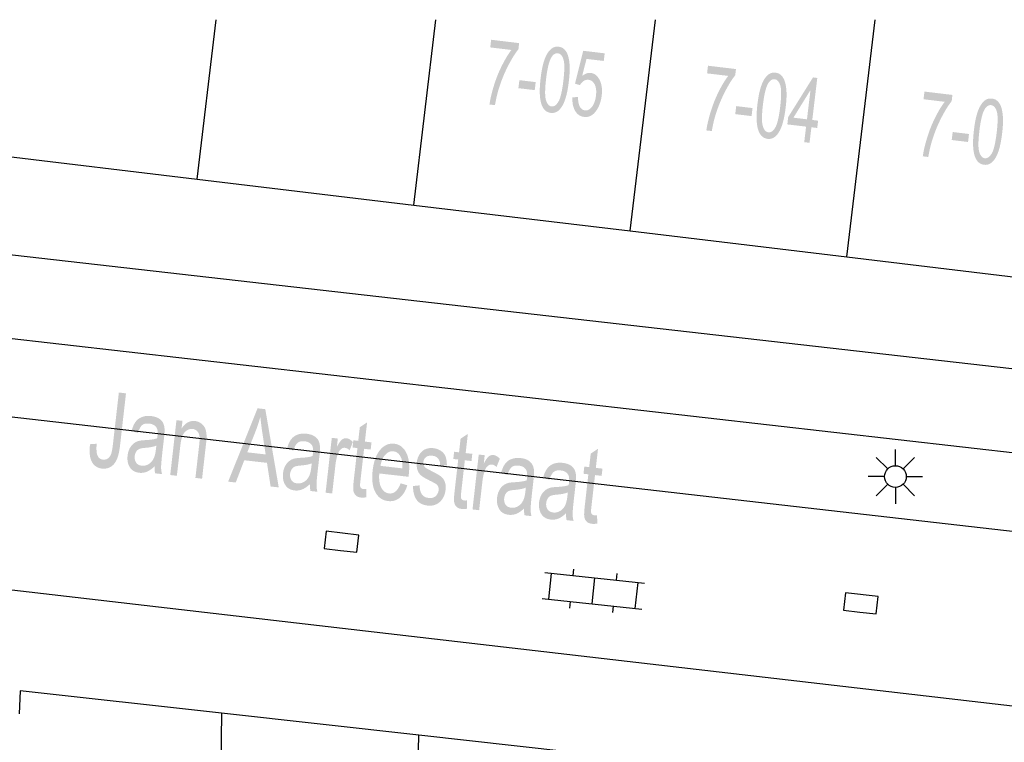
# Model space of a CAD drawing. Header units: metres. Extents: x 134521 to 134907, y 396000 to 396359.
# Tile 92 of 101: x 134716 to 134738, y 396343 to 396359. Entities that reach past the tile are written whole.
import ezdxf

# ---------------------------------------------------------------- set-up
doc = ezdxf.new("R2010")
doc.units = ezdxf.units.M
doc.header["$MEASUREMENT"] = 0

msp = doc.modelspace()

# ---------------------------------------------------------------- hatches: boundary and pattern name
at = {"linetype": 'Continuous', "lineweight": 0}
h = msp.add_hatch(color=251, dxfattribs=at)
edge = h.paths.add_edge_path()
edge.add_line((134726.624, 396358.709), (134726.645, 396358.885))
edge.add_line((134726.645, 396358.885), (134727.288, 396358.808))
edge.add_line((134727.288, 396358.808), (134727.271, 396358.666))
edge.add_spline(control_points=[(134727.271, 396358.666), (134727.158, 396358.526), (134727.034, 396358.286), (134726.911, 396358.046), (134726.829, 396357.787), (134726.77, 396357.605), (134726.733, 396357.383)], knot_values=[0, 0, 0, 0.333333, 0.333333, 0.666667, 0.666667, 1, 1, 1], degree=2, periodic=0)
edge.add_line((134726.733, 396357.383), (134726.607, 396357.398))
edge.add_spline(control_points=[(134726.607, 396357.398), (134726.63, 396357.574), (134726.704, 396357.818), (134726.778, 396358.061), (134726.888, 396358.282), (134726.998, 396358.504), (134727.11, 396358.651)], knot_values=[0, 0, 0, 0.333333, 0.333333, 0.666667, 0.666667, 1, 1, 1], degree=2, periodic=0)
edge.add_line((134727.11, 396358.651), (134726.624, 396358.709))
h = msp.add_hatch(color=251, dxfattribs=at)
edge = h.paths.add_edge_path()
edge.add_spline(control_points=[(134727.781, 396358.003), (134727.813, 396358.267), (134727.869, 396358.424), (134727.924, 396358.581), (134728.006, 396358.659), (134728.088, 396358.738), (134728.196, 396358.725), (134728.276, 396358.715), (134728.331, 396358.66), (134728.385, 396358.604), (134728.413, 396358.509), (134728.442, 396358.413), (134728.448, 396358.28), (134728.455, 396358.147), (134728.428, 396357.925), (134728.397, 396357.663), (134728.342, 396357.506), (134728.287, 396357.35), (134728.205, 396357.271), (134728.123, 396357.192), (134728.014, 396357.205), (134727.87, 396357.222), (134727.807, 396357.385), (134727.731, 396357.584), (134727.781, 396358.003)], knot_values=[0, 0, 0, 0.083333, 0.083333, 0.166667, 0.166667, 0.25, 0.25, 0.333333, 0.333333, 0.416667, 0.416667, 0.5, 0.5, 0.583333, 0.583333, 0.666667, 0.666667, 0.75, 0.75, 0.833333, 0.833333, 0.916667, 0.916667, 1, 1, 1], degree=2, periodic=0)
edge = h.paths.add_edge_path(flags=16)
edge.add_spline(control_points=[(134727.907, 396357.988), (134727.863, 396357.62), (134727.906, 396357.492), (134727.948, 396357.364), (134728.032, 396357.354), (134728.116, 396357.344), (134728.187, 396357.459), (134728.259, 396357.574), (134728.303, 396357.94), (134728.347, 396358.308), (134728.304, 396358.436), (134728.262, 396358.564), (134728.177, 396358.574), (134728.093, 396358.584), (134728.03, 396358.483), (134727.951, 396358.355), (134727.907, 396357.988)], knot_values=[0, 0, 0, 0.125, 0.125, 0.25, 0.25, 0.375, 0.375, 0.5, 0.5, 0.625, 0.625, 0.75, 0.75, 0.875, 0.875, 1, 1, 1], degree=2, periodic=0)
h = msp.add_hatch(color=251, dxfattribs=at)
edge = h.paths.add_edge_path()
edge.add_line((134728.511, 396357.566), (134728.641, 396357.567))
edge.add_spline(control_points=[(134728.641, 396357.567), (134728.639, 396357.425), (134728.682, 396357.348), (134728.725, 396357.271), (134728.798, 396357.263), (134728.887, 396357.252), (134728.96, 396357.344), (134729.032, 396357.437), (134729.052, 396357.602), (134729.071, 396357.759), (134729.024, 396357.856), (134728.976, 396357.954), (134728.881, 396357.965), (134728.821, 396357.973), (134728.769, 396357.938), (134728.717, 396357.903), (134728.683, 396357.842)], knot_values=[0, 0, 0, 0.125, 0.125, 0.25, 0.25, 0.375, 0.375, 0.5, 0.5, 0.625, 0.625, 0.75, 0.75, 0.875, 0.875, 1, 1, 1], degree=2, periodic=0)
edge.add_line((134728.683, 396357.842), (134728.571, 396357.878))
edge.add_line((134728.571, 396357.878), (134728.759, 396358.632))
edge.add_line((134728.759, 396358.632), (134729.252, 396358.573))
edge.add_line((134729.252, 396358.573), (134729.231, 396358.398))
edge.add_line((134729.231, 396358.398), (134728.835, 396358.445))
edge.add_line((134728.835, 396358.445), (134728.734, 396358.052))
edge.add_spline(control_points=[(134728.734, 396358.052), (134728.834, 396358.135), (134728.933, 396358.123), (134729.063, 396358.107), (134729.136, 396357.961), (134729.209, 396357.815), (134729.184, 396357.603), (134729.159, 396357.4), (134729.063, 396357.262), (134728.946, 396357.093), (134728.781, 396357.113), (134728.645, 396357.129), (134728.573, 396357.253), (134728.501, 396357.377), (134728.511, 396357.566)], knot_values=[0, 0, 0, 0.142857, 0.142857, 0.285714, 0.285714, 0.428571, 0.428571, 0.571429, 0.571429, 0.714286, 0.714286, 0.857143, 0.857143, 1, 1, 1], degree=2, periodic=0)
h = msp.add_hatch(color=251, dxfattribs=at)
edge = h.paths.add_edge_path()
edge.add_line((134731.603, 396358.113), (134731.624, 396358.289))
edge.add_line((134731.624, 396358.289), (134732.267, 396358.212))
edge.add_line((134732.267, 396358.212), (134732.25, 396358.07))
edge.add_spline(control_points=[(134732.25, 396358.07), (134732.137, 396357.93), (134732.014, 396357.69), (134731.89, 396357.45), (134731.808, 396357.191), (134731.749, 396357.009), (134731.712, 396356.788)], knot_values=[0, 0, 0, 0.333333, 0.333333, 0.666667, 0.666667, 1, 1, 1], degree=2, periodic=0)
edge.add_line((134731.712, 396356.788), (134731.586, 396356.803))
edge.add_spline(control_points=[(134731.586, 396356.803), (134731.61, 396356.978), (134731.683, 396357.222), (134731.757, 396357.465), (134731.867, 396357.687), (134731.977, 396357.908), (134732.089, 396358.055)], knot_values=[0, 0, 0, 0.333333, 0.333333, 0.666667, 0.666667, 1, 1, 1], degree=2, periodic=0)
edge.add_line((134732.089, 396358.055), (134731.603, 396358.113))
h = msp.add_hatch(color=251, dxfattribs=at)
edge = h.paths.add_edge_path()
edge.add_spline(control_points=[(134732.76, 396357.407), (134732.792, 396357.671), (134732.848, 396357.828), (134732.903, 396357.985), (134732.985, 396358.063), (134733.067, 396358.142), (134733.175, 396358.129), (134733.255, 396358.119), (134733.31, 396358.064), (134733.364, 396358.008), (134733.392, 396357.913), (134733.421, 396357.817), (134733.427, 396357.684), (134733.434, 396357.551), (134733.408, 396357.33), (134733.376, 396357.068), (134733.321, 396356.911), (134733.266, 396356.754), (134733.184, 396356.675), (134733.102, 396356.596), (134732.993, 396356.609), (134732.849, 396356.626), (134732.786, 396356.79), (134732.71, 396356.988), (134732.76, 396357.407)], knot_values=[0, 0, 0, 0.083333, 0.083333, 0.166667, 0.166667, 0.25, 0.25, 0.333333, 0.333333, 0.416667, 0.416667, 0.5, 0.5, 0.583333, 0.583333, 0.666667, 0.666667, 0.75, 0.75, 0.833333, 0.833333, 0.916667, 0.916667, 1, 1, 1], degree=2, periodic=0)
edge = h.paths.add_edge_path(flags=16)
edge.add_spline(control_points=[(134732.886, 396357.392), (134732.842, 396357.025), (134732.885, 396356.897), (134732.927, 396356.769), (134733.011, 396356.759), (134733.095, 396356.749), (134733.166, 396356.863), (134733.238, 396356.978), (134733.282, 396357.345), (134733.326, 396357.712), (134733.283, 396357.84), (134733.241, 396357.968), (134733.156, 396357.978), (134733.072, 396357.988), (134733.009, 396357.887), (134732.93, 396357.759), (134732.886, 396357.392)], knot_values=[0, 0, 0, 0.125, 0.125, 0.25, 0.25, 0.375, 0.375, 0.5, 0.5, 0.625, 0.625, 0.75, 0.75, 0.875, 0.875, 1, 1, 1], degree=2, periodic=0)
h = msp.add_hatch(color=251, dxfattribs=at)
h.paths.add_polyline_path([(134733.956, 396356.519), (134733.834, 396356.533), (134733.877, 396356.89), (134733.446, 396356.941), (134733.466, 396357.109), (134734.035, 396358.02), (134734.134, 396358.008), (134734.019, 396357.043), (134734.153, 396357.027), (134734.133, 396356.859), (134733.999, 396356.875)])
h.paths.add_polyline_path([(134733.897, 396357.058), (134733.586, 396357.095), (134733.978, 396357.73)], flags=16)
h = msp.add_hatch(color=251, dxfattribs=at)
edge = h.paths.add_edge_path()
edge.add_line((134736.574, 396357.519), (134736.595, 396357.695))
edge.add_line((134736.595, 396357.695), (134737.237, 396357.618))
edge.add_line((134737.237, 396357.618), (134737.22, 396357.475))
edge.add_spline(control_points=[(134737.22, 396357.475), (134737.107, 396357.335), (134736.984, 396357.096), (134736.861, 396356.856), (134736.779, 396356.597), (134736.72, 396356.414), (134736.683, 396356.193)], knot_values=[0, 0, 0, 0.333333, 0.333333, 0.666667, 0.666667, 1, 1, 1], degree=2, periodic=0)
edge.add_line((134736.683, 396356.193), (134736.557, 396356.208))
edge.add_spline(control_points=[(134736.557, 396356.208), (134736.58, 396356.384), (134736.654, 396356.627), (134736.728, 396356.871), (134736.838, 396357.092), (134736.948, 396357.313), (134737.06, 396357.46)], knot_values=[0, 0, 0, 0.333333, 0.333333, 0.666667, 0.666667, 1, 1, 1], degree=2, periodic=0)
edge.add_line((134737.06, 396357.46), (134736.574, 396357.519))
h = msp.add_hatch(color=251, dxfattribs=at)
edge = h.paths.add_edge_path()
edge.add_spline(control_points=[(134737.731, 396356.812), (134737.763, 396357.076), (134737.818, 396357.233), (134737.874, 396357.39), (134737.956, 396357.469), (134738.038, 396357.547), (134738.146, 396357.534), (134738.226, 396357.525), (134738.28, 396357.469), (134738.335, 396357.414), (134738.363, 396357.318), (134738.391, 396357.223), (134738.398, 396357.089), (134738.405, 396356.956), (134738.378, 396356.735), (134738.347, 396356.473), (134738.292, 396356.316), (134738.236, 396356.159), (134738.155, 396356.08), (134738.073, 396356.001), (134737.964, 396356.014), (134737.82, 396356.031), (134737.757, 396356.195), (134737.681, 396356.393), (134737.731, 396356.812)], knot_values=[0, 0, 0, 0.083333, 0.083333, 0.166667, 0.166667, 0.25, 0.25, 0.333333, 0.333333, 0.416667, 0.416667, 0.5, 0.5, 0.583333, 0.583333, 0.666667, 0.666667, 0.75, 0.75, 0.833333, 0.833333, 0.916667, 0.916667, 1, 1, 1], degree=2, periodic=0)
edge = h.paths.add_edge_path(flags=16)
edge.add_spline(control_points=[(134737.857, 396356.797), (134737.813, 396356.43), (134737.855, 396356.302), (134737.898, 396356.174), (134737.982, 396356.164), (134738.065, 396356.154), (134738.137, 396356.269), (134738.209, 396356.384), (134738.253, 396356.75), (134738.297, 396357.118), (134738.254, 396357.245), (134738.212, 396357.373), (134738.126, 396357.383), (134738.043, 396357.393), (134737.98, 396357.293), (134737.901, 396357.164), (134737.857, 396356.797)], knot_values=[0, 0, 0, 0.125, 0.125, 0.25, 0.25, 0.375, 0.375, 0.5, 0.5, 0.625, 0.625, 0.75, 0.75, 0.875, 0.875, 1, 1, 1], degree=2, periodic=0)
h = msp.add_hatch(color=251, dxfattribs=at)
edge = h.paths.add_edge_path()
edge.add_line((134717.435, 396349.596), (134717.587, 396349.607))
edge.add_spline(control_points=[(134717.587, 396349.607), (134717.57, 396349.408), (134717.609, 396349.33), (134717.648, 396349.251), (134717.732, 396349.242), (134717.794, 396349.235), (134717.844, 396349.269), (134717.893, 396349.304), (134717.918, 396349.37), (134717.942, 396349.436), (134717.959, 396349.586)], knot_values=[0, 0, 0, 0.2, 0.2, 0.4, 0.4, 0.6, 0.6, 0.8, 0.8, 1, 1, 1], degree=2, periodic=0)
edge.add_line((134717.959, 396349.586), (134718.096, 396350.783))
edge.add_line((134718.096, 396350.783), (134718.26, 396350.764))
edge.add_line((134718.26, 396350.764), (134718.125, 396349.58))
edge.add_spline(control_points=[(134718.125, 396349.58), (134718.101, 396349.362), (134718.049, 396349.246), (134717.998, 396349.131), (134717.909, 396349.077), (134717.82, 396349.024), (134717.71, 396349.036), (134717.546, 396349.055), (134717.474, 396349.196), (134717.402, 396349.337), (134717.435, 396349.596)], knot_values=[0, 0, 0, 0.2, 0.2, 0.4, 0.4, 0.6, 0.6, 0.8, 0.8, 1, 1, 1], degree=2, periodic=0)
h = msp.add_hatch(color=251, dxfattribs=at)
h.paths.add_polyline_path([(134721.768, 396348.604), (134721.581, 396348.625), (134721.497, 396349.168), (134720.976, 396349.227), (134720.78, 396348.716), (134720.606, 396348.736), (134721.281, 396350.421), (134721.459, 396350.4)])
edge = h.paths.add_edge_path(flags=16)
edge.add_line((134721.045, 396349.409), (134721.467, 396349.361))
edge.add_line((134721.467, 396349.361), (134721.391, 396349.858))
edge.add_spline(control_points=[(134721.391, 396349.858), (134721.358, 396350.085), (134721.345, 396350.228), (134721.301, 396350.064), (134721.24, 396349.904)], knot_values=[0, 0, 0, 0.5, 0.5, 1, 1, 1], degree=2, periodic=0)
edge.add_line((134721.24, 396349.904), (134721.045, 396349.409))
h = msp.add_hatch(color=251, dxfattribs=at)
edge = h.paths.add_edge_path()
edge.add_spline(control_points=[(134718.916, 396349.086), (134718.819, 396348.995), (134718.736, 396348.963), (134718.653, 396348.93), (134718.564, 396348.94), (134718.415, 396348.957), (134718.347, 396349.068), (134718.279, 396349.178), (134718.297, 396349.336), (134718.308, 396349.428), (134718.346, 396349.501), (134718.385, 396349.574), (134718.439, 396349.615), (134718.493, 396349.655), (134718.557, 396349.672), (134718.604, 396349.684), (134718.696, 396349.689), (134718.884, 396349.699), (134718.976, 396349.731), (134718.982, 396349.775), (134718.983, 396349.787), (134718.998, 396349.918), (134718.961, 396349.976), (134718.911, 396350.055), (134718.796, 396350.069), (134718.689, 396350.081), (134718.632, 396350.034), (134718.574, 396349.987), (134718.535, 396349.855)], knot_values=[0, 0, 0, 0.071429, 0.071429, 0.142857, 0.142857, 0.214286, 0.214286, 0.285714, 0.285714, 0.357143, 0.357143, 0.428571, 0.428571, 0.5, 0.5, 0.571429, 0.571429, 0.642857, 0.642857, 0.714286, 0.714286, 0.785714, 0.785714, 0.857143, 0.857143, 0.928571, 0.928571, 1, 1, 1], degree=2, periodic=0)
edge.add_line((134718.535, 396349.855), (134718.388, 396349.9))
edge.add_spline(control_points=[(134718.388, 396349.9), (134718.424, 396350.032), (134718.48, 396350.109), (134718.536, 396350.186), (134718.629, 396350.221), (134718.722, 396350.256), (134718.838, 396350.242), (134718.953, 396350.229), (134719.021, 396350.183), (134719.088, 396350.137), (134719.116, 396350.075), (134719.143, 396350.014), (134719.147, 396349.925), (134719.148, 396349.869), (134719.132, 396349.727)], knot_values=[0, 0, 0, 0.142857, 0.142857, 0.285714, 0.285714, 0.428571, 0.428571, 0.571429, 0.571429, 0.714286, 0.714286, 0.857143, 0.857143, 1, 1, 1], degree=2, periodic=0)
edge.add_line((134719.132, 396349.727), (134719.099, 396349.443))
edge.add_spline(control_points=[(134719.099, 396349.443), (134719.066, 396349.145), (134719.066, 396349.065), (134719.067, 396348.985), (134719.088, 396348.909)], knot_values=[0, 0, 0, 0.5, 0.5, 1, 1, 1], degree=2, periodic=0)
edge.add_line((134719.088, 396348.909), (134718.929, 396348.927))
edge.add_spline(control_points=[(134718.929, 396348.927), (134718.913, 396348.996), (134718.916, 396349.086)], knot_values=[0, 0, 0, 1, 1, 1], degree=2, periodic=0)
edge = h.paths.add_edge_path(flags=16)
edge.add_spline(control_points=[(134718.958, 396349.564), (134718.869, 396349.526), (134718.699, 396349.512), (134718.603, 396349.504), (134718.561, 396349.484), (134718.52, 396349.465), (134718.493, 396349.422), (134718.467, 396349.379), (134718.461, 396349.323), (134718.451, 396349.238), (134718.491, 396349.176), (134718.53, 396349.113), (134718.619, 396349.103), (134718.707, 396349.093), (134718.782, 396349.139), (134718.857, 396349.186), (134718.899, 396349.276), (134718.932, 396349.345), (134718.948, 396349.486)], knot_values=[0, 0, 0, 0.111111, 0.111111, 0.222222, 0.222222, 0.333333, 0.333333, 0.444444, 0.444444, 0.555556, 0.555556, 0.666667, 0.666667, 0.777778, 0.777778, 0.888889, 0.888889, 1, 1, 1], degree=2, periodic=0)
edge.add_line((134718.948, 396349.486), (134718.958, 396349.564))
h = msp.add_hatch(color=251, dxfattribs=at)
edge = h.paths.add_edge_path()
edge.add_line((134719.276, 396348.888), (134719.419, 396350.148))
edge.add_line((134719.419, 396350.148), (134719.557, 396350.132))
edge.add_line((134719.557, 396350.132), (134719.536, 396349.953))
edge.add_spline(control_points=[(134719.536, 396349.953), (134719.659, 396350.149), (134719.846, 396350.128), (134719.927, 396350.118), (134719.991, 396350.07), (134720.054, 396350.021), (134720.081, 396349.951), (134720.107, 396349.88), (134720.11, 396349.788), (134720.112, 396349.727), (134720.095, 396349.579)], knot_values=[0, 0, 0, 0.2, 0.2, 0.4, 0.4, 0.6, 0.6, 0.8, 0.8, 1, 1, 1], degree=2, periodic=0)
edge.add_line((134720.095, 396349.579), (134720.007, 396348.804))
edge.add_line((134720.007, 396348.804), (134719.854, 396348.822))
edge.add_line((134719.854, 396348.822), (134719.942, 396349.588))
edge.add_spline(control_points=[(134719.942, 396349.588), (134719.956, 396349.718), (134719.946, 396349.785), (134719.936, 396349.851), (134719.895, 396349.895), (134719.854, 396349.939), (134719.793, 396349.946), (134719.695, 396349.957), (134719.615, 396349.878), (134719.534, 396349.8), (134719.507, 396349.558)], knot_values=[0, 0, 0, 0.2, 0.2, 0.4, 0.4, 0.6, 0.6, 0.8, 0.8, 1, 1, 1], degree=2, periodic=0)
edge.add_line((134719.507, 396349.558), (134719.428, 396348.87))
edge.add_line((134719.428, 396348.87), (134719.276, 396348.888))
h = msp.add_hatch(color=251, dxfattribs=at)
edge = h.paths.add_edge_path()
edge.add_line((134723.776, 396348.568), (134723.777, 396348.377))
edge.add_spline(control_points=[(134723.777, 396348.377), (134723.71, 396348.366), (134723.659, 396348.371), (134723.576, 396348.381), (134723.535, 396348.423), (134723.493, 396348.465), (134723.482, 396348.527), (134723.47, 396348.589), (134723.492, 396348.782)], knot_values=[0, 0, 0, 0.25, 0.25, 0.5, 0.5, 0.75, 0.75, 1, 1, 1], degree=2, periodic=0)
edge.add_line((134723.492, 396348.782), (134723.574, 396349.507))
edge.add_line((134723.574, 396349.507), (134723.462, 396349.52))
edge.add_line((134723.462, 396349.52), (134723.48, 396349.686))
edge.add_line((134723.48, 396349.686), (134723.593, 396349.673))
edge.add_line((134723.593, 396349.673), (134723.629, 396349.985))
edge.add_line((134723.629, 396349.985), (134723.796, 396350.096))
edge.add_line((134723.796, 396350.096), (134723.746, 396349.656))
edge.add_line((134723.746, 396349.656), (134723.898, 396349.638))
edge.add_line((134723.898, 396349.638), (134723.879, 396349.473))
edge.add_line((134723.879, 396349.473), (134723.727, 396349.49))
edge.add_line((134723.727, 396349.49), (134723.643, 396348.752))
edge.add_spline(control_points=[(134723.643, 396348.752), (134723.632, 396348.66), (134723.637, 396348.633), (134723.642, 396348.606), (134723.659, 396348.588), (134723.675, 396348.571), (134723.709, 396348.567), (134723.734, 396348.564), (134723.776, 396348.568)], knot_values=[0, 0, 0, 0.25, 0.25, 0.5, 0.5, 0.75, 0.75, 1, 1, 1], degree=2, periodic=0)
h = msp.add_hatch(color=251, dxfattribs=at)
edge = h.paths.add_edge_path()
edge.add_spline(control_points=[(134722.485, 396348.68), (134722.388, 396348.589), (134722.305, 396348.557), (134722.222, 396348.524), (134722.132, 396348.534), (134721.984, 396348.551), (134721.916, 396348.662), (134721.848, 396348.772), (134721.866, 396348.93), (134721.876, 396349.022), (134721.915, 396349.095), (134721.954, 396349.168), (134722.008, 396349.209), (134722.062, 396349.249), (134722.126, 396349.266), (134722.172, 396349.278), (134722.265, 396349.283), (134722.453, 396349.292), (134722.545, 396349.325), (134722.551, 396349.369), (134722.552, 396349.381), (134722.567, 396349.512), (134722.53, 396349.57), (134722.48, 396349.649), (134722.365, 396349.662), (134722.258, 396349.675), (134722.2, 396349.628), (134722.143, 396349.581), (134722.103, 396349.449)], knot_values=[0, 0, 0, 0.071429, 0.071429, 0.142857, 0.142857, 0.214286, 0.214286, 0.285714, 0.285714, 0.357143, 0.357143, 0.428571, 0.428571, 0.5, 0.5, 0.571429, 0.571429, 0.642857, 0.642857, 0.714286, 0.714286, 0.785714, 0.785714, 0.857143, 0.857143, 0.928571, 0.928571, 1, 1, 1], degree=2, periodic=0)
edge.add_line((134722.103, 396349.449), (134721.957, 396349.494))
edge.add_spline(control_points=[(134721.957, 396349.494), (134721.993, 396349.626), (134722.049, 396349.703), (134722.105, 396349.78), (134722.198, 396349.815), (134722.291, 396349.849), (134722.407, 396349.836), (134722.522, 396349.823), (134722.59, 396349.777), (134722.657, 396349.731), (134722.685, 396349.669), (134722.712, 396349.608), (134722.715, 396349.519), (134722.717, 396349.463), (134722.701, 396349.321)], knot_values=[0, 0, 0, 0.142857, 0.142857, 0.285714, 0.285714, 0.428571, 0.428571, 0.571429, 0.571429, 0.714286, 0.714286, 0.857143, 0.857143, 1, 1, 1], degree=2, periodic=0)
edge.add_line((134722.701, 396349.321), (134722.668, 396349.036))
edge.add_spline(control_points=[(134722.668, 396349.036), (134722.634, 396348.739), (134722.635, 396348.659), (134722.636, 396348.579), (134722.656, 396348.503)], knot_values=[0, 0, 0, 0.5, 0.5, 1, 1, 1], degree=2, periodic=0)
edge.add_line((134722.656, 396348.503), (134722.497, 396348.521))
edge.add_spline(control_points=[(134722.497, 396348.521), (134722.481, 396348.59), (134722.485, 396348.68)], knot_values=[0, 0, 0, 1, 1, 1], degree=2, periodic=0)
edge = h.paths.add_edge_path(flags=16)
edge.add_spline(control_points=[(134722.527, 396349.158), (134722.438, 396349.12), (134722.268, 396349.106), (134722.172, 396349.098), (134722.13, 396349.078), (134722.089, 396349.059), (134722.062, 396349.016), (134722.036, 396348.973), (134722.029, 396348.917), (134722.02, 396348.832), (134722.059, 396348.769), (134722.099, 396348.707), (134722.188, 396348.697), (134722.276, 396348.687), (134722.351, 396348.733), (134722.425, 396348.779), (134722.468, 396348.869), (134722.501, 396348.939), (134722.517, 396349.08)], knot_values=[0, 0, 0, 0.111111, 0.111111, 0.222222, 0.222222, 0.333333, 0.333333, 0.444444, 0.444444, 0.555556, 0.555556, 0.666667, 0.666667, 0.777778, 0.777778, 0.888889, 0.888889, 1, 1, 1], degree=2, periodic=0)
edge.add_line((134722.517, 396349.08), (134722.527, 396349.158))
h = msp.add_hatch(color=251, dxfattribs=at)
edge = h.paths.add_edge_path()
edge.add_line((134726.091, 396348.305), (134726.091, 396348.114))
edge.add_spline(control_points=[(134726.091, 396348.114), (134726.025, 396348.102), (134725.974, 396348.108), (134725.891, 396348.117), (134725.849, 396348.159), (134725.808, 396348.201), (134725.796, 396348.264), (134725.784, 396348.326), (134725.806, 396348.518)], knot_values=[0, 0, 0, 0.25, 0.25, 0.5, 0.5, 0.75, 0.75, 1, 1, 1], degree=2, periodic=0)
edge.add_line((134725.806, 396348.518), (134725.889, 396349.244))
edge.add_line((134725.889, 396349.244), (134725.776, 396349.257))
edge.add_line((134725.776, 396349.257), (134725.795, 396349.422))
edge.add_line((134725.795, 396349.422), (134725.908, 396349.41))
edge.add_line((134725.908, 396349.41), (134725.943, 396349.722))
edge.add_line((134725.943, 396349.722), (134726.11, 396349.832))
edge.add_line((134726.11, 396349.832), (134726.06, 396349.392))
edge.add_line((134726.06, 396349.392), (134726.212, 396349.375))
edge.add_line((134726.212, 396349.375), (134726.194, 396349.209))
edge.add_line((134726.194, 396349.209), (134726.041, 396349.227))
edge.add_line((134726.041, 396349.227), (134725.957, 396348.488))
edge.add_spline(control_points=[(134725.957, 396348.488), (134725.947, 396348.397), (134725.952, 396348.37), (134725.957, 396348.343), (134725.973, 396348.325), (134725.99, 396348.308), (134726.023, 396348.304), (134726.048, 396348.301), (134726.091, 396348.305)], knot_values=[0, 0, 0, 0.25, 0.25, 0.5, 0.5, 0.75, 0.75, 1, 1, 1], degree=2, periodic=0)
h = msp.add_hatch(color=251, dxfattribs=at)
edge = h.paths.add_edge_path()
edge.add_line((134722.843, 396348.482), (134722.986, 396349.742))
edge.add_line((134722.986, 396349.742), (134723.124, 396349.726))
edge.add_line((134723.124, 396349.726), (134723.102, 396349.535))
edge.add_spline(control_points=[(134723.102, 396349.535), (134723.17, 396349.663), (134723.219, 396349.701), (134723.268, 396349.738), (134723.321, 396349.732), (134723.398, 396349.723), (134723.47, 396349.646)], knot_values=[0, 0, 0, 0.333333, 0.333333, 0.666667, 0.666667, 1, 1, 1], degree=2, periodic=0)
edge.add_line((134723.47, 396349.646), (134723.394, 396349.455))
edge.add_spline(control_points=[(134723.394, 396349.455), (134723.344, 396349.507), (134723.288, 396349.513), (134723.238, 396349.519), (134723.194, 396349.481), (134723.15, 396349.443), (134723.124, 396349.371), (134723.086, 396349.26), (134723.07, 396349.124)], knot_values=[0, 0, 0, 0.25, 0.25, 0.5, 0.5, 0.75, 0.75, 1, 1, 1], degree=2, periodic=0)
edge.add_line((134723.07, 396349.124), (134722.995, 396348.464))
edge.add_line((134722.995, 396348.464), (134722.843, 396348.482))
h = msp.add_hatch(color=251, dxfattribs=at)
edge = h.paths.add_edge_path()
edge.add_line((134724.566, 396348.698), (134724.72, 396348.652))
edge.add_spline(control_points=[(134724.72, 396348.652), (134724.661, 396348.463), (134724.548, 396348.368), (134724.435, 396348.272), (134724.278, 396348.29), (134724.081, 396348.313), (134723.985, 396348.496), (134723.889, 396348.679), (134723.923, 396348.986), (134723.96, 396349.304), (134724.097, 396349.466), (134724.233, 396349.628), (134724.42, 396349.607), (134724.6, 396349.587), (134724.695, 396349.402), (134724.79, 396349.217), (134724.754, 396348.905), (134724.752, 396348.886), (134724.747, 396348.848)], knot_values=[0, 0, 0, 0.111111, 0.111111, 0.222222, 0.222222, 0.333333, 0.333333, 0.444444, 0.444444, 0.555556, 0.555556, 0.666667, 0.666667, 0.777778, 0.777778, 0.888889, 0.888889, 1, 1, 1], degree=2, periodic=0)
edge.add_line((134724.747, 396348.848), (134724.076, 396348.924))
edge.add_spline(control_points=[(134724.076, 396348.924), (134724.06, 396348.716), (134724.123, 396348.597), (134724.186, 396348.478), (134724.299, 396348.465), (134724.383, 396348.455), (134724.449, 396348.511), (134724.516, 396348.566), (134724.566, 396348.698)], knot_values=[0, 0, 0, 0.25, 0.25, 0.5, 0.5, 0.75, 0.75, 1, 1, 1], degree=2, periodic=0)
edge = h.paths.add_edge_path(flags=16)
edge.add_line((134724.104, 396349.098), (134724.607, 396349.041))
edge.add_spline(control_points=[(134724.607, 396349.041), (134724.615, 396349.202), (134724.576, 396349.287), (134724.517, 396349.419), (134724.401, 396349.432), (134724.296, 396349.444), (134724.213, 396349.353), (134724.13, 396349.263), (134724.104, 396349.098)], knot_values=[0, 0, 0, 0.25, 0.25, 0.5, 0.5, 0.75, 0.75, 1, 1, 1], degree=2, periodic=0)
h = msp.add_hatch(color=251, dxfattribs=at)
edge = h.paths.add_edge_path()
edge.add_line((134724.85, 396348.635), (134725.004, 396348.651))
edge.add_spline(control_points=[(134725.004, 396348.651), (134725.003, 396348.522), (134725.053, 396348.448), (134725.104, 396348.373), (134725.208, 396348.362), (134725.314, 396348.35), (134725.371, 396348.404), (134725.429, 396348.458), (134725.438, 396348.539), (134725.447, 396348.611), (134725.406, 396348.658), (134725.378, 396348.69), (134725.258, 396348.748), (134725.097, 396348.827), (134725.037, 396348.877), (134724.977, 396348.928), (134724.952, 396349.008), (134724.928, 396349.088), (134724.938, 396349.181), (134724.948, 396349.265), (134724.983, 396349.333), (134725.019, 396349.402), (134725.072, 396349.444), (134725.112, 396349.477), (134725.176, 396349.495), (134725.241, 396349.514), (134725.311, 396349.506), (134725.417, 396349.494), (134725.493, 396349.442), (134725.568, 396349.39), (134725.598, 396349.312), (134725.628, 396349.235), (134725.628, 396349.111)], knot_values=[0, 0, 0, 0.0625, 0.0625, 0.125, 0.125, 0.1875, 0.1875, 0.25, 0.25, 0.3125, 0.3125, 0.375, 0.375, 0.4375, 0.4375, 0.5, 0.5, 0.5625, 0.5625, 0.625, 0.625, 0.6875, 0.6875, 0.75, 0.75, 0.8125, 0.8125, 0.875, 0.875, 0.9375, 0.9375, 1, 1, 1], degree=2, periodic=0)
edge.add_line((134725.628, 396349.111), (134725.475, 396349.1))
edge.add_spline(control_points=[(134725.475, 396349.1), (134725.476, 396349.199), (134725.434, 396349.259), (134725.391, 396349.319), (134725.302, 396349.33), (134725.197, 396349.341), (134725.147, 396349.298), (134725.096, 396349.254), (134725.089, 396349.189), (134725.084, 396349.147), (134725.099, 396349.112), (134725.113, 396349.075), (134725.151, 396349.048), (134725.172, 396349.034), (134725.279, 396348.978), (134725.435, 396348.899), (134725.494, 396348.854), (134725.554, 396348.808), (134725.582, 396348.73), (134725.611, 396348.652), (134725.598, 396348.543), (134725.586, 396348.437), (134725.531, 396348.348), (134725.475, 396348.258), (134725.385, 396348.216), (134725.296, 396348.174), (134725.189, 396348.186), (134725.014, 396348.206), (134724.933, 396348.319), (134724.853, 396348.431), (134724.85, 396348.635)], knot_values=[0, 0, 0, 0.066667, 0.066667, 0.133333, 0.133333, 0.2, 0.2, 0.266667, 0.266667, 0.333333, 0.333333, 0.4, 0.4, 0.466667, 0.466667, 0.533333, 0.533333, 0.6, 0.6, 0.666667, 0.666667, 0.733333, 0.733333, 0.8, 0.8, 0.866667, 0.866667, 0.933333, 0.933333, 1, 1, 1], degree=2, periodic=0)
h = msp.add_hatch(color=251, dxfattribs=at)
edge = h.paths.add_edge_path()
edge.add_line((134729.079, 396347.965), (134729.08, 396347.774))
edge.add_spline(control_points=[(134729.08, 396347.774), (134729.013, 396347.762), (134728.962, 396347.768), (134728.879, 396347.777), (134728.838, 396347.819), (134728.796, 396347.861), (134728.785, 396347.923), (134728.773, 396347.986), (134728.795, 396348.178)], knot_values=[0, 0, 0, 0.25, 0.25, 0.5, 0.5, 0.75, 0.75, 1, 1, 1], degree=2, periodic=0)
edge.add_line((134728.795, 396348.178), (134728.877, 396348.904))
edge.add_line((134728.877, 396348.904), (134728.765, 396348.917))
edge.add_line((134728.765, 396348.917), (134728.784, 396349.082))
edge.add_line((134728.784, 396349.082), (134728.896, 396349.07))
edge.add_line((134728.896, 396349.07), (134728.932, 396349.381))
edge.add_line((134728.932, 396349.381), (134729.099, 396349.492))
edge.add_line((134729.099, 396349.492), (134729.049, 396349.052))
edge.add_line((134729.049, 396349.052), (134729.201, 396349.035))
edge.add_line((134729.201, 396349.035), (134729.182, 396348.869))
edge.add_line((134729.182, 396348.869), (134729.03, 396348.887))
edge.add_line((134729.03, 396348.887), (134728.946, 396348.148))
edge.add_spline(control_points=[(134728.946, 396348.148), (134728.935, 396348.057), (134728.94, 396348.03), (134728.945, 396348.003), (134728.962, 396347.985), (134728.978, 396347.967), (134729.012, 396347.964), (134729.037, 396347.961), (134729.079, 396347.965)], knot_values=[0, 0, 0, 0.25, 0.25, 0.5, 0.5, 0.75, 0.75, 1, 1, 1], degree=2, periodic=0)
h = msp.add_hatch(color=251, dxfattribs=at)
edge = h.paths.add_edge_path()
edge.add_line((134726.217, 396348.098), (134726.36, 396349.358))
edge.add_line((134726.36, 396349.358), (134726.497, 396349.343))
edge.add_line((134726.497, 396349.343), (134726.476, 396349.152))
edge.add_spline(control_points=[(134726.476, 396349.152), (134726.543, 396349.279), (134726.593, 396349.317), (134726.642, 396349.354), (134726.695, 396349.348), (134726.772, 396349.339), (134726.844, 396349.262)], knot_values=[0, 0, 0, 0.333333, 0.333333, 0.666667, 0.666667, 1, 1, 1], degree=2, periodic=0)
edge.add_line((134726.844, 396349.262), (134726.768, 396349.071))
edge.add_spline(control_points=[(134726.768, 396349.071), (134726.718, 396349.123), (134726.662, 396349.129), (134726.612, 396349.135), (134726.568, 396349.097), (134726.523, 396349.06), (134726.498, 396348.987), (134726.46, 396348.876), (134726.444, 396348.74)], knot_values=[0, 0, 0, 0.25, 0.25, 0.5, 0.5, 0.75, 0.75, 1, 1, 1], degree=2, periodic=0)
edge.add_line((134726.444, 396348.74), (134726.369, 396348.08))
edge.add_line((134726.369, 396348.08), (134726.217, 396348.098))
h = msp.add_hatch(color=251, dxfattribs=at)
edge = h.paths.add_edge_path()
edge.add_spline(control_points=[(134727.401, 396348.12), (134727.304, 396348.03), (134727.221, 396347.997), (134727.138, 396347.965), (134727.048, 396347.975), (134726.9, 396347.992), (134726.832, 396348.102), (134726.764, 396348.213), (134726.782, 396348.37), (134726.792, 396348.463), (134726.831, 396348.536), (134726.87, 396348.609), (134726.924, 396348.649), (134726.978, 396348.69), (134727.041, 396348.707), (134727.088, 396348.718), (134727.181, 396348.723), (134727.369, 396348.733), (134727.461, 396348.766), (134727.467, 396348.81), (134727.468, 396348.822), (134727.483, 396348.952), (134727.446, 396349.011), (134727.396, 396349.09), (134727.281, 396349.103), (134727.173, 396349.115), (134727.116, 396349.068), (134727.059, 396349.021), (134727.019, 396348.89)], knot_values=[0, 0, 0, 0.071429, 0.071429, 0.142857, 0.142857, 0.214286, 0.214286, 0.285714, 0.285714, 0.357143, 0.357143, 0.428571, 0.428571, 0.5, 0.5, 0.571429, 0.571429, 0.642857, 0.642857, 0.714286, 0.714286, 0.785714, 0.785714, 0.857143, 0.857143, 0.928571, 0.928571, 1, 1, 1], degree=2, periodic=0)
edge.add_line((134727.019, 396348.89), (134726.873, 396348.935))
edge.add_spline(control_points=[(134726.873, 396348.935), (134726.909, 396349.067), (134726.964, 396349.144), (134727.02, 396349.221), (134727.114, 396349.255), (134727.207, 396349.29), (134727.323, 396349.277), (134727.438, 396349.264), (134727.505, 396349.218), (134727.573, 396349.171), (134727.6, 396349.11), (134727.628, 396349.049), (134727.631, 396348.959), (134727.633, 396348.904), (134727.616, 396348.761)], knot_values=[0, 0, 0, 0.142857, 0.142857, 0.285714, 0.285714, 0.428571, 0.428571, 0.571429, 0.571429, 0.714286, 0.714286, 0.857143, 0.857143, 1, 1, 1], degree=2, periodic=0)
edge.add_line((134727.616, 396348.761), (134727.584, 396348.477))
edge.add_spline(control_points=[(134727.584, 396348.477), (134727.55, 396348.179), (134727.551, 396348.099), (134727.552, 396348.019), (134727.572, 396347.944)], knot_values=[0, 0, 0, 0.5, 0.5, 1, 1, 1], degree=2, periodic=0)
edge.add_line((134727.572, 396347.944), (134727.413, 396347.962))
edge.add_spline(control_points=[(134727.413, 396347.962), (134727.397, 396348.031), (134727.401, 396348.12)], knot_values=[0, 0, 0, 1, 1, 1], degree=2, periodic=0)
edge = h.paths.add_edge_path(flags=16)
edge.add_spline(control_points=[(134727.443, 396348.599), (134727.354, 396348.561), (134727.184, 396348.546), (134727.088, 396348.538), (134727.046, 396348.519), (134727.004, 396348.5), (134726.978, 396348.456), (134726.952, 396348.413), (134726.945, 396348.358), (134726.936, 396348.272), (134726.975, 396348.21), (134727.015, 396348.148), (134727.104, 396348.138), (134727.192, 396348.128), (134727.267, 396348.174), (134727.341, 396348.22), (134727.384, 396348.31), (134727.417, 396348.38), (134727.433, 396348.521)], knot_values=[0, 0, 0, 0.111111, 0.111111, 0.222222, 0.222222, 0.333333, 0.333333, 0.444444, 0.444444, 0.555556, 0.555556, 0.666667, 0.666667, 0.777778, 0.777778, 0.888889, 0.888889, 1, 1, 1], degree=2, periodic=0)
edge.add_line((134727.433, 396348.521), (134727.443, 396348.599))
h = msp.add_hatch(color=251, dxfattribs=at)
edge = h.paths.add_edge_path()
edge.add_spline(control_points=[(134728.365, 396348.01), (134728.269, 396347.92), (134728.186, 396347.887), (134728.103, 396347.855), (134728.013, 396347.865), (134727.865, 396347.882), (134727.797, 396347.992), (134727.729, 396348.103), (134727.746, 396348.26), (134727.757, 396348.353), (134727.796, 396348.426), (134727.834, 396348.499), (134727.888, 396348.539), (134727.942, 396348.58), (134728.006, 396348.597), (134728.053, 396348.608), (134728.145, 396348.613), (134728.333, 396348.623), (134728.425, 396348.656), (134728.431, 396348.7), (134728.433, 396348.712), (134728.447, 396348.843), (134728.41, 396348.901), (134728.36, 396348.98), (134728.245, 396348.993), (134728.138, 396349.005), (134728.081, 396348.958), (134728.024, 396348.911), (134727.984, 396348.78)], knot_values=[0, 0, 0, 0.071429, 0.071429, 0.142857, 0.142857, 0.214286, 0.214286, 0.285714, 0.285714, 0.357143, 0.357143, 0.428571, 0.428571, 0.5, 0.5, 0.571429, 0.571429, 0.642857, 0.642857, 0.714286, 0.714286, 0.785714, 0.785714, 0.857143, 0.857143, 0.928571, 0.928571, 1, 1, 1], degree=2, periodic=0)
edge.add_line((134727.984, 396348.78), (134727.838, 396348.825))
edge.add_spline(control_points=[(134727.838, 396348.825), (134727.873, 396348.957), (134727.929, 396349.034), (134727.985, 396349.111), (134728.078, 396349.146), (134728.171, 396349.18), (134728.287, 396349.167), (134728.402, 396349.154), (134728.47, 396349.108), (134728.538, 396349.062), (134728.565, 396349), (134728.592, 396348.939), (134728.596, 396348.849), (134728.597, 396348.794), (134728.581, 396348.652)], knot_values=[0, 0, 0, 0.142857, 0.142857, 0.285714, 0.285714, 0.428571, 0.428571, 0.571429, 0.571429, 0.714286, 0.714286, 0.857143, 0.857143, 1, 1, 1], degree=2, periodic=0)
edge.add_line((134728.581, 396348.652), (134728.549, 396348.367))
edge.add_spline(control_points=[(134728.549, 396348.367), (134728.515, 396348.07), (134728.516, 396347.99), (134728.516, 396347.91), (134728.537, 396347.834)], knot_values=[0, 0, 0, 0.5, 0.5, 1, 1, 1], degree=2, periodic=0)
edge.add_line((134728.537, 396347.834), (134728.378, 396347.852))
edge.add_spline(control_points=[(134728.378, 396347.852), (134728.362, 396347.921), (134728.365, 396348.01)], knot_values=[0, 0, 0, 1, 1, 1], degree=2, periodic=0)
edge = h.paths.add_edge_path(flags=16)
edge.add_spline(control_points=[(134728.407, 396348.489), (134728.319, 396348.451), (134728.149, 396348.437), (134728.052, 396348.428), (134728.011, 396348.409), (134727.969, 396348.39), (134727.943, 396348.347), (134727.916, 396348.303), (134727.91, 396348.248), (134727.9, 396348.162), (134727.94, 396348.1), (134727.98, 396348.038), (134728.068, 396348.028), (134728.156, 396348.018), (134728.231, 396348.064), (134728.306, 396348.11), (134728.349, 396348.2), (134728.381, 396348.27), (134728.397, 396348.411)], knot_values=[0, 0, 0, 0.111111, 0.111111, 0.222222, 0.222222, 0.333333, 0.333333, 0.444444, 0.444444, 0.555556, 0.555556, 0.666667, 0.666667, 0.777778, 0.777778, 0.888889, 0.888889, 1, 1, 1], degree=2, periodic=0)
edge.add_line((134728.397, 396348.411), (134728.407, 396348.489))

# ---------------------------------------------------------------- linework, layer by layer
at = {"color": 251}
for p, q in [((134719.893, 396355.684), (134720.331, 396359.346)), ((134724.866, 396355.089), (134725.374, 396359.346)), ((134729.838, 396354.494), (134730.418, 396359.346)), ((134734.811, 396353.899), (134735.462, 396359.346)), ((134714.92, 396356.279), (134719.893, 396355.684)), ((134700.08, 396355.71), (134751.88, 396349.83)), ((134719.893, 396355.684), (134724.866, 396355.089)), ((134724.866, 396355.089), (134729.838, 396354.494)), ((134729.838, 396354.494), (134734.811, 396353.899)), ((134734.811, 396353.899), (134739.785, 396353.304)), ((134706.058, 396353.118), (134747.771, 396348.362)), ((134705.928, 396351.339), (134747.53, 396346.576)), ((134735.928, 396349.102), (134735.928, 396349.477)), ((134735.751, 396349.029), (134735.486, 396349.294)), ((134736.105, 396349.029), (134736.37, 396349.294)), ((134735.678, 396348.852), (134735.303, 396348.852)), ((134736.178, 396348.852), (134736.553, 396348.852)), ((134735.751, 396348.675), (134735.486, 396348.41)), ((134735.928, 396348.602), (134735.928, 396348.227)), ((134736.37, 396348.41), (134736.105, 396348.675)), ((134749.948, 396342.269), (134696.863, 396348.417)), ((134728.526, 396346.578), (134728.541, 396346.728)), ((134727.879, 396346.646), (134730.167, 396346.407)), ((134727.966, 396346.034), (134728.029, 396346.63)), ((134728.961, 396345.93), (134729.023, 396346.526)), ((134729.52, 396346.474), (134729.536, 396346.624)), ((134729.955, 396345.826), (134730.018, 396346.422)), ((134727.817, 396346.049), (134730.105, 396345.81)), ((134728.448, 396345.832), (134728.464, 396345.982)), ((134729.443, 396345.728), (134729.458, 396345.878)), ((134715.83, 396343.93), (134715.808, 396343.402)), ((134720.453, 396343.415), (134715.83, 396343.93)), ((134720.453, 396343.415), (134720.32, 396334.715)), ((134724.982, 396342.911), (134720.453, 396343.415)), ((134724.701, 396326.536), (134724.982, 396342.911)), ((134729.504, 396342.407), (134724.982, 396342.911))]:
    msp.add_line(p, q, dxfattribs=at)
at = {"color": 251, "flags": 128}
for points in [[(134723.185, 396347.156), (134723.558, 396347.113), (134723.604, 396347.51), (134722.859, 396347.596), (134722.812, 396347.199), (134723.185, 396347.156)], [(134735.111, 396345.741), (134735.484, 396345.698), (134735.53, 396346.095), (134734.785, 396346.181), (134734.738, 396345.784), (134735.111, 396345.741)]]:
    msp.add_lwpolyline(points, dxfattribs=at)
at = {"color": 251}
msp.add_circle((134735.928, 396348.852), 0.25, dxfattribs=at)
at = {"color": 251, "linetype": 'Continuous', "lineweight": 0, "extrusion": (0, 0, -1)}
for points in [[(-134727.271, 396357.773), (-134727.293, 396357.957), (-134727.646, 396357.728), (-134727.668, 396357.912)], [(-134732.25, 396357.177), (-134732.272, 396357.361), (-134732.625, 396357.132), (-134732.647, 396357.316)], [(-134737.221, 396356.582), (-134737.243, 396356.766), (-134737.596, 396356.537), (-134737.618, 396356.721)]]:
    msp.add_solid(points, dxfattribs=at)

doc.saveas('drawing.dxf')
